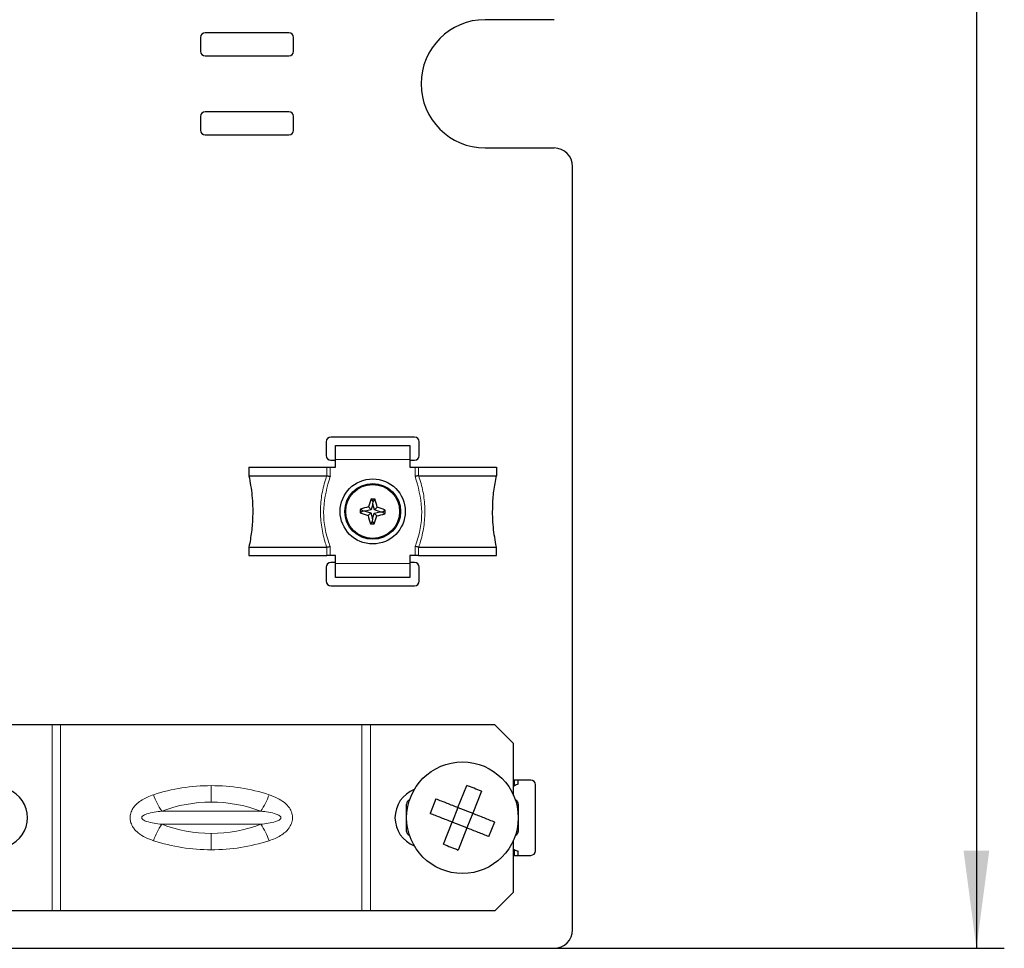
# Paper-space layout 'Blatt3' of a CAD drawing. Header units: millimetres. Extents: x 5 to 418, y 2 to 292.
# Tile 6 of 50: x 97 to 132, y 101 to 134. Entities that reach past the tile are written whole.
import ezdxf

# ---------------------------------------------------------------- set-up
doc = ezdxf.new("R2010")
doc.units = ezdxf.units.MM
doc.layers.add('SLD-0', color=7, linetype='Continuous')
doc.styles.add('SLDTEXTSTYLE0', font='TXT', dxfattribs={"width": 0.605})
doc.dimstyles.new('SLDDIMSTYLE0', dxfattribs={"dimtxt": 4.10931, "dimasz": 3.5, "dimexe": 0, "dimexo": 0.0625, "dimgap": 1.027327, "dimtad": 1, "dimlfac": 3, "dimrnd": 1e-09, "dimzin": 12, "dimdsep": 46, "dimtxsty": 'SLDTEXTSTYLE0', "dimsah": 1, "dimcen": 0.09, "dimadec": 0, "dimazin": 3, "dimtfac": 1, "dimtofl": 0, "dimtmove": 0, "dimatfit": 3, "dimfxl": 1, "dimfrac": 2, "dimtolj": 1, "dimtzin": 12, "dimarcsym": 0})

# ---------------------------------------------------------------- blocks, each defined once
blk = doc.blocks.new('_D_13')
at = {"layer": 'SLD-0', "color": 7}
for p, q in [((101.507, 262.983), (131.81, 262.983)), ((130.81, 262.983), (130.81, 100.716)), ((115.674, 100.716), (131.81, 100.716))]:
    blk.add_line(p, q, dxfattribs=at)
for centre, start, end in [((127.654, 182.594), 63.4349, 116.5651), ((127.654, 181.104), 243.4349, 296.5651)]:
    blk.add_arc(centre, 7.056, start, end, dxfattribs=at)
for points in [[(130.81, 262.983), (130.35, 259.483), (131.27, 259.483)], [(130.81, 100.716), (131.27, 104.216), (130.35, 104.216)]]:
    blk.add_solid(points, dxfattribs=at)
at = {"layer": 'SLD-0', "color": 7, "insert": (125.352, 174.794), "char_height": 4.2333, "attachment_point": 1, "rotation": 90, "style": 'SLDTEXTSTYLE0'}
blk.add_mtext('486,8', dxfattribs=at)

psp = doc.layouts.new('Blatt3')

# ---------------------------------------------------------------- linework, layer by layer
at = {"color": 7, "linetype": 'Continuous', "lineweight": 25}
for p, q in [((115.6735, 134.0159), (113.2068, 134.0159)), ((103.0068, 133.3825), (103.0068, 132.8825)), ((106.1735, 133.5492), (103.1735, 133.5492)), ((106.3402, 132.8825), (106.3402, 133.3825)), ((103.1735, 132.7159), (106.1735, 132.7159)), ((106.1735, 130.7159), (103.1735, 130.7159)), ((103.0068, 130.5492), (103.0068, 130.0492)), ((106.3402, 130.0492), (106.3402, 130.5492)), ((103.1735, 129.8825), (106.1735, 129.8825)), ((113.2068, 129.4159), (115.6735, 129.4159)), ((116.3402, 101.3825), (116.3402, 128.7492)), ((110.6735, 119.0492), (107.6735, 119.0492)), ((107.5068, 118.8825), (107.5068, 118.3825)), ((107.8402, 118.7492), (110.5068, 118.7492)), ((107.8402, 118.2492), (107.8402, 118.7492)), ((110.5068, 118.7492), (110.5068, 118.2492)), ((110.8402, 118.3825), (110.8402, 118.8825)), ((107.6735, 118.2159), (107.8402, 118.2159)), ((107.8402, 117.9659), (107.8402, 118.2492)), ((110.5068, 118.2492), (110.5068, 117.9659)), ((110.5068, 118.2159), (110.6735, 118.2159)), ((104.7402, 117.9659), (104.7402, 117.6626)), ((104.7402, 117.9659), (107.5265, 117.9659)), ((107.5265, 117.9659), (107.6502, 117.9659)), ((107.6502, 117.9659), (107.8402, 117.9659)), ((110.5068, 117.9659), (110.6968, 117.9659)), ((110.6968, 117.9659), (110.8205, 117.9659)), ((110.8205, 117.9659), (113.6068, 117.9659)), ((113.6068, 117.9659), (113.6068, 117.6626)), ((104.7402, 117.6626), (107.5234, 117.6626)), ((107.5234, 117.6626), (107.5265, 117.6623)), ((110.8205, 117.6623), (110.8236, 117.6626)), ((110.8236, 117.6626), (113.6068, 117.6626)), ((109.1877, 116.7393), (109.1251, 116.8288)), ((109.1877, 116.7393), (109.2573, 116.8236)), ((108.8168, 116.3967), (108.7325, 116.4663)), ((109.118, 116.4426), (109.0232, 116.5454)), ((109.1841, 116.6484), (109.118, 116.4426)), ((109.1841, 116.6484), (109.1877, 116.7393)), ((109.2336, 116.438), (109.1841, 116.6484)), ((109.2336, 116.438), (109.3364, 116.5329)), ((108.8168, 116.3967), (108.7272, 116.3341)), ((108.9076, 116.3931), (108.8168, 116.3967)), ((109.118, 116.4426), (108.9076, 116.3931)), ((108.9076, 116.3931), (109.1134, 116.327)), ((109.1134, 116.327), (109.0107, 116.2322)), ((109.1134, 116.327), (109.1629, 116.1166)), ((109.1629, 116.1166), (109.1593, 116.0258)), ((109.1629, 116.1166), (109.229, 116.3224)), ((109.229, 116.3224), (109.4394, 116.3719)), ((109.229, 116.3224), (109.3239, 116.2197)), ((109.4394, 116.3719), (109.2336, 116.438)), ((109.4394, 116.3719), (109.5303, 116.3683)), ((109.5303, 116.3683), (109.6198, 116.4309)), ((109.5303, 116.3683), (109.6145, 116.2988)), ((109.1593, 116.0258), (109.0898, 115.9415)), ((109.1593, 116.0258), (109.2219, 115.9362)), ((104.7402, 115.1025), (107.5234, 115.1025)), ((104.7402, 115.1025), (104.7402, 114.7992)), ((107.5265, 115.1027), (107.5234, 115.1025)), ((110.8236, 115.1025), (110.8205, 115.1027)), ((110.8236, 115.1025), (113.6068, 115.1025)), ((113.6068, 114.7992), (113.6068, 115.1025)), ((104.7402, 114.7992), (107.5265, 114.7992)), ((107.6502, 114.7992), (107.5265, 114.7992)), ((107.8402, 114.7992), (107.6502, 114.7992)), ((107.8402, 114.5159), (107.8402, 114.7992)), ((110.5068, 114.7992), (110.5068, 114.5159)), ((110.6968, 114.7992), (110.5068, 114.7992)), ((110.8205, 114.7992), (110.6968, 114.7992)), ((110.8205, 114.7992), (113.6068, 114.7992)), ((107.5068, 114.3825), (107.5068, 113.8825)), ((107.8402, 114.5492), (107.6735, 114.5492)), ((107.8402, 114.0159), (107.8402, 114.5159)), ((110.6735, 114.5492), (110.5068, 114.5492)), ((110.5068, 114.5159), (110.5068, 114.0159)), ((110.8402, 113.8825), (110.8402, 114.3825)), ((110.5068, 114.0159), (107.8402, 114.0159)), ((107.6735, 113.7159), (110.6735, 113.7159)), ((97.682, 108.7325), (93.2235, 108.7325)), ((97.9906, 108.7325), (97.682, 108.7325)), ((108.7898, 108.7325), (97.9906, 108.7325)), ((109.0984, 108.7325), (108.7898, 108.7325)), ((113.5568, 108.7325), (109.0984, 108.7325)), ((114.2235, 108.0659), (113.5568, 108.7325)), ((114.2235, 106.1985), (114.2235, 108.0659)), ((114.8402, 106.7492), (114.2235, 106.7492)), ((114.2402, 106.7492), (114.2402, 106.5367)), ((114.3902, 106.5973), (114.3902, 106.7492)), ((115.0068, 104.2159), (115.0068, 106.5825)), ((110.6398, 106.399), (110.6462, 106.3783)), ((112.2306, 105.7667), (112.5424, 106.5574)), ((113.0696, 106.3495), (112.7577, 105.5588)), ((110.3902, 104.9102), (110.3902, 105.8882)), ((110.4929, 106.0318), (110.4791, 106.0252)), ((111.4398, 106.0786), (111.2319, 105.5514)), ((114.2875, 106.0318), (114.3013, 106.0252)), ((114.3902, 105.8882), (114.3902, 104.9102)), ((112.2306, 105.7667), (112.0227, 105.2396)), ((112.2306, 105.7667), (112.7577, 105.5588)), ((112.7577, 105.5588), (112.5498, 105.0317)), ((111.7108, 104.4488), (112.0227, 105.2396)), ((112.5498, 105.0317), (112.0227, 105.2396)), ((113.3405, 104.7198), (113.5484, 105.2469)), ((112.5498, 105.0317), (112.2379, 104.2409)), ((110.4791, 104.7732), (110.4929, 104.7666)), ((114.2235, 102.7325), (114.2235, 104.5999)), ((114.2875, 104.7666), (114.3013, 104.7732)), ((110.6462, 104.4201), (110.6398, 104.3994)), ((114.2402, 104.2617), (114.2402, 104.0492)), ((114.3902, 104.0492), (114.3902, 104.201)), ((114.2235, 104.0492), (114.8402, 104.0492)), ((113.5568, 102.0659), (114.2235, 102.7325)), ((97.682, 102.0659), (93.2235, 102.0659)), ((97.9906, 102.0659), (97.682, 102.0659)), ((108.7898, 102.0659), (97.9906, 102.0659)), ((109.0984, 102.0659), (108.7898, 102.0659)), ((113.5568, 102.0659), (109.0984, 102.0659)), ((60.3402, 100.7159), (115.6735, 100.7159))]:
    psp.add_line(p, q, dxfattribs=at)
at = {"color": 7, "linetype": 'Continuous', "lineweight": 18}
for p, q in [((110.5068, 118.2492), (107.8402, 118.2492)), ((107.5265, 117.6623), (107.5265, 117.9659)), ((107.6502, 117.9659), (107.6502, 117.6407)), ((110.6968, 117.6407), (110.6968, 117.9659)), ((110.8205, 117.9659), (110.8205, 117.6623)), ((107.5265, 114.7992), (107.5265, 115.1027)), ((107.6502, 115.1243), (107.6502, 114.7992)), ((110.6968, 114.7992), (110.6968, 115.1243)), ((110.8205, 115.1027), (110.8205, 114.7992)), ((107.8402, 114.5159), (110.5068, 114.5159)), ((97.682, 102.0659), (97.682, 108.7325)), ((97.9906, 102.0659), (97.9906, 108.7325)), ((108.7898, 102.0659), (108.7898, 108.7325)), ((109.0984, 102.0659), (109.0984, 108.7325)), ((103.3902, 105.9599), (103.3902, 106.5491)), ((101.6171, 105.6349), (105.1633, 105.6349)), ((101.6171, 105.1635), (105.1633, 105.1635)), ((103.3902, 104.8385), (103.3902, 104.2493))]:
    psp.add_line(p, q, dxfattribs=at)
at = {"color": 7, "linetype": 'Continuous', "lineweight": 25}
for centre, radius in [((109.1735, 116.3825), 1.1667), ((109.1735, 116.3825), 1), ((109.1735, 116.3825), 0.9667), ((112.3902, 105.3992), 2)]:
    psp.add_circle(centre, radius, dxfattribs=at)
for centre, radius, start, end in [((113.2068, 131.7159), 2.3, 90, 270), ((103.1735, 133.3825), 0.1667, 90, 180), ((106.1735, 133.3825), 0.1667, 0, 90), ((103.1735, 132.8825), 0.1667, 180, 270), ((106.1735, 132.8825), 0.1667, 270, 0), ((103.1735, 130.5492), 0.1667, 90, 180), ((106.1735, 130.5492), 0.1667, 0, 90), ((103.1735, 130.0492), 0.1667, 180, 270), ((106.1735, 130.0492), 0.1667, 270, 0), ((115.6735, 128.7492), 0.6667, 0, 90), ((107.6735, 118.8825), 0.1667, 90, 180), ((110.6735, 118.8825), 0.1667, 0, 90), ((107.6735, 118.3825), 0.1667, 180, 270), ((110.6735, 118.3825), 0.1667, 270, 0), ((116.0377, 114.1818), 7.4021, 159.04708, 161.37903), ((108.8846, 109.1364), 7.6962, 87.22451, 88.20898), ((102.1559, 114.7353), 7.4021, 14.05447, 16.38641), ((116.4196, 116.0936), 7.6962, 177.22451, 178.20898), ((110.8207, 109.3649), 7.4021, 104.05447, 106.38641), ((106.9728, 109.5183), 7.4021, 69.04708, 71.37903), ((111.3742, 123.2467), 7.4021, 249.04708, 251.37903), ((116.1912, 118.0297), 7.4021, 194.05447, 196.38641), ((102.3093, 118.5832), 7.4021, 339.04708, 341.37903), ((107.5263, 123.4002), 7.4021, 284.05447, 286.38641), ((101.9274, 116.6714), 7.6962, 357.22451, 358.20898), ((109.4624, 123.6287), 7.6962, 267.22451, 268.20898), ((107.6735, 114.3825), 0.1667, 90, 180), ((110.6735, 114.3825), 0.1667, 0, 90), ((107.6735, 113.8825), 0.1667, 180, 270), ((110.6735, 113.8825), 0.1667, 270, 0), ((114.4235, 106.2992), 0.3, 96.37937, 127.66989), ((114.8402, 106.5825), 0.1667, 0, 90), ((95.7235, 105.3992), 1.0833, 291.28337, 68.71663), ((111.0568, 105.3992), 1.0833, 111.28337, 248.71663), ((110.5402, 105.8882), 0.15, 114.04208, 180), ((114.2402, 105.8882), 0.15, 0, 65.95792), ((110.5402, 104.9102), 0.15, 180, 245.95792), ((114.2402, 104.9102), 0.15, 294.04208, 0), ((114.4235, 104.4992), 0.3, 232.33011, 263.62063), ((114.8402, 104.2159), 0.1667, 270, 0), ((115.6735, 101.3825), 0.6667, 270, 0)]:
    psp.add_arc(centre, radius, start, end, dxfattribs=at)
at = {"color": 7, "linetype": 'Continuous', "lineweight": 18}
for centre, radius, start, end in [((103.3295, 106.8624), 2.107, 197.63441, 215.6346), ((103.4509, 106.8624), 2.107, 324.3654, 342.36559), ((103.3902, 100.9599), 5, 90, 110.7705), ((103.3902, 100.9599), 5, 69.2295, 90), ((103.3295, 103.9359), 2.107, 144.3654, 162.36559), ((103.3902, 109.8385), 5, 249.2295, 270), ((103.3902, 109.8385), 5, 270, 290.7705), ((103.4509, 103.9359), 2.107, 17.63441, 35.6346)]:
    psp.add_arc(centre, radius, start, end, dxfattribs=at)
for centre, start_param, end_param in [((103.3902, 101.5491), 1.5707963, 1.9333099), ((103.3902, 101.5491), 1.2082828, 1.5707963), ((103.3902, 109.2493), 4.3498755, 4.712389), ((103.3902, 109.2493), 4.712389, 5.0749025)]:
    psp.add_ellipse(centre, major_axis=(5.8333, 0), ratio=0.8571429, start_param=start_param, end_param=end_param, dxfattribs=at)
at = {"color": 7, "linetype": 'Continuous', "lineweight": 25}
for points, knots in [([(104.7402, 117.6626), (104.7822, 117.4253), (104.867, 116.9456), (104.8826, 116.2671), (104.8411, 115.648), (104.774, 115.285), (104.7402, 115.1025)], [0, 0, 0, 0, 0.28122, 0.5686317, 0.7829673, 1, 1, 1, 1]), ([(107.5265, 117.6623), (107.5405, 117.6599), (107.5685, 117.655), (107.6131, 117.6472), (107.6405, 117.6424), (107.6494, 117.6409), (107.6502, 117.6407)], [0, 0, 0, 0, 0.4039797, 0.8077998, 0.9818466, 1, 1, 1, 1]), ([(110.8205, 117.6623), (110.8065, 117.6599), (110.7784, 117.655), (110.7338, 117.6472), (110.7065, 117.6424), (110.6977, 117.6409), (110.6968, 117.6407)], [0, 0, 0, 0, 0.4046631, 0.8091656, 0.9818463, 1, 1, 1, 1]), ([(113.6068, 115.1025), (113.5649, 115.3397), (113.48, 115.8195), (113.4645, 116.4979), (113.5059, 117.1171), (113.5731, 117.48), (113.6068, 117.6626)], [0, 0, 0, 0, 0.28122, 0.5686317, 0.7829673, 1, 1, 1, 1]), ([(107.5265, 115.1027), (107.5405, 115.1052), (107.5686, 115.11), (107.6132, 115.1178), (107.6406, 115.1226), (107.6494, 115.1242), (107.6502, 115.1243)], [0, 0, 0, 0, 0.4046631, 0.8091656, 0.9818463, 1, 1, 1, 1]), ([(110.8205, 115.1027), (110.8065, 115.1052), (110.7785, 115.11), (110.7339, 115.1178), (110.7065, 115.1226), (110.6977, 115.1242), (110.6968, 115.1243)], [0, 0, 0, 0, 0.4039797, 0.8077998, 0.9818466, 1, 1, 1, 1]), ([(113.0696, 106.3495), (112.982, 106.3841), (112.8062, 106.4534), (112.6305, 106.5227), (112.5424, 106.5574)], [0, 0, 0, 0, 0.4986324, 1, 1, 1, 1]), ([(114.2402, 106.5367), (114.2399, 106.5364), (114.2392, 106.5359), (114.2342, 106.5319), (114.2288, 106.5275), (114.2247, 106.5238), (114.2235, 106.5227)], [0, 0, 0, 0, 0.2842036, 0.5676746, 0.8677949, 1, 1, 1, 1]), ([(111.4398, 106.0786), (111.5689, 106.0277), (111.8286, 105.9253), (112.096, 105.8198), (112.2306, 105.7667)], [0, 0, 0, 0, 0.4970528, 1, 1, 1, 1]), ([(112.0227, 105.2396), (111.8897, 105.292), (111.6222, 105.3975), (111.3625, 105.4999), (111.2319, 105.5514)], [0, 0, 0, 0, 0.4970528, 1, 1, 1, 1]), ([(112.7577, 105.5588), (112.8907, 105.5064), (113.1581, 105.4009), (113.4178, 105.2985), (113.5484, 105.2469)], [0, 0, 0, 0, 0.4970528, 1, 1, 1, 1]), ([(113.3405, 104.7198), (113.2115, 104.7707), (112.9518, 104.8731), (112.6843, 104.9786), (112.5498, 105.0317)], [0, 0, 0, 0, 0.4970528, 1, 1, 1, 1]), ([(111.7108, 104.4488), (111.7984, 104.4143), (111.9741, 104.345), (112.1498, 104.2757), (112.2379, 104.2409)], [0, 0, 0, 0, 0.4986324, 1, 1, 1, 1]), ([(114.2235, 104.2757), (114.225, 104.2743), (114.2297, 104.2701), (114.2359, 104.2651), (114.2398, 104.262), (114.2401, 104.2618), (114.2402, 104.2617)], [0, 0, 0, 0, 0.1659867, 0.5038506, 0.8438795, 1, 1, 1, 1])]:
    psp.add_open_spline(points, degree=3, knots=knots, dxfattribs=at)
at = {"color": 7, "linetype": 'Continuous', "lineweight": 18}
for points, knots in [([(107.5234, 115.1025), (107.5006, 115.173), (107.4172, 115.4312), (107.3195, 115.8967), (107.2889, 116.493), (107.3528, 117.0908), (107.4661, 117.4705), (107.5234, 117.6626)], [0, 0, 0, 0, 0.0852727, 0.3122961, 0.5447372, 0.769753, 1, 1, 1, 1]), ([(107.6502, 117.6407), (107.5447, 117.262), (107.3348, 116.5087), (107.4735, 115.6382), (107.6244, 115.1993), (107.6502, 115.1243)], [0, 0, 0, 0, 0.4560465, 0.9070885, 1, 1, 1, 1]), ([(110.6968, 115.1243), (110.7226, 115.1993), (110.8736, 115.6382), (111.0122, 116.5087), (110.8023, 117.262), (110.6968, 117.6407)], [0, 0, 0, 0, 0.09291153, 0.54395351, 1, 1, 1, 1]), ([(110.8236, 117.6626), (110.8798, 117.4748), (110.9934, 117.0952), (111.0578, 116.5022), (111.0283, 115.9016), (110.9314, 115.4358), (110.8464, 115.173), (110.8236, 115.1025)], [0, 0, 0, 0, 0.2252268, 0.4552605, 0.6821029, 0.9147273, 1, 1, 1, 1]), ([(101.3215, 104.5742), (101.2242, 104.6095), (101.0269, 104.6809), (100.8129, 104.8135), (100.6719, 104.9439), (100.5974, 105.0359), (100.5424, 105.1295), (100.5096, 105.21), (100.4887, 105.2904), (100.4787, 105.369), (100.4803, 105.4452), (100.4921, 105.5251), (100.5156, 105.6076), (100.5632, 105.71), (100.6355, 105.8143), (100.7506, 105.9324), (100.9061, 106.0446), (101.1038, 106.1472), (101.2476, 106.198), (101.3215, 106.2241)], [0, 0, 0, 0, 0.1248497, 0.2530094, 0.3043392, 0.3566165, 0.3936359, 0.431481, 0.4566299, 0.4883091, 0.5209072, 0.5423754, 0.5798469, 0.6184927, 0.6730678, 0.7293207, 0.8163563, 0.9054621, 1, 1, 1, 1]), ([(105.4588, 106.2241), (105.6552, 106.1475), (105.9321, 106.0395), (106.1827, 105.7776), (106.2627, 105.6196), (106.2988, 105.4806), (106.3041, 105.3806), (106.2834, 105.2398), (106.2174, 105.0678), (106.0164, 104.8356), (105.7438, 104.6754), (105.5327, 104.6005), (105.4588, 104.5742)], [0, 0, 0, 0, 0.2527719, 0.3564099, 0.4312639, 0.4564823, 0.5207056, 0.5422332, 0.6182806, 0.7290321, 0.9052006, 1, 1, 1, 1]), ([(101.6171, 105.6349), (101.4365, 105.6137), (101.2107, 105.5872), (100.979, 105.4982), (100.9165, 105.452), (100.8982, 105.4194), (100.8946, 105.399), (100.8985, 105.3779), (100.9137, 105.352), (100.9667, 105.306), (101.1986, 105.212), (101.4308, 105.1851), (101.6171, 105.1635)], [0, 0, 0, 0, 0.3441325, 0.4302868, 0.47373, 0.4881413, 0.5001221, 0.5121208, 0.5280545, 0.5562071, 0.6440592, 1, 1, 1, 1]), ([(105.1633, 105.1635), (105.3439, 105.1847), (105.5696, 105.2112), (105.8014, 105.3002), (105.8639, 105.3464), (105.8822, 105.379), (105.8858, 105.3993), (105.8819, 105.4205), (105.8667, 105.4464), (105.8137, 105.4923), (105.5817, 105.5863), (105.3495, 105.6133), (105.1633, 105.6349)], [0, 0, 0, 0, 0.3441325, 0.4302868, 0.47373, 0.4881413, 0.5001221, 0.5121208, 0.5280545, 0.5562071, 0.6440592, 1, 1, 1, 1])]:
    psp.add_open_spline(points, degree=3, knots=knots, dxfattribs=at)

# ---------------------------------------------------------------- dimensions: what is measured, and where the dimension line sits
at = {"layer": 'SLD-0', "color": 7}
dim = psp.add_linear_dim(base=(130.8095, 100.7159), p1=(101.5068, 262.9825), p2=(115.6735, 100.7159), angle=90, text='(<>)', dimstyle='SLDDIMSTYLE0', dxfattribs=at)
dim.commit()
dim.dimension.update_dxf_attribs({"geometry": '_D_13', "text_midpoint": (130.8095, 181.8492), "dimtype": 160})

doc.saveas('drawing.dxf')
